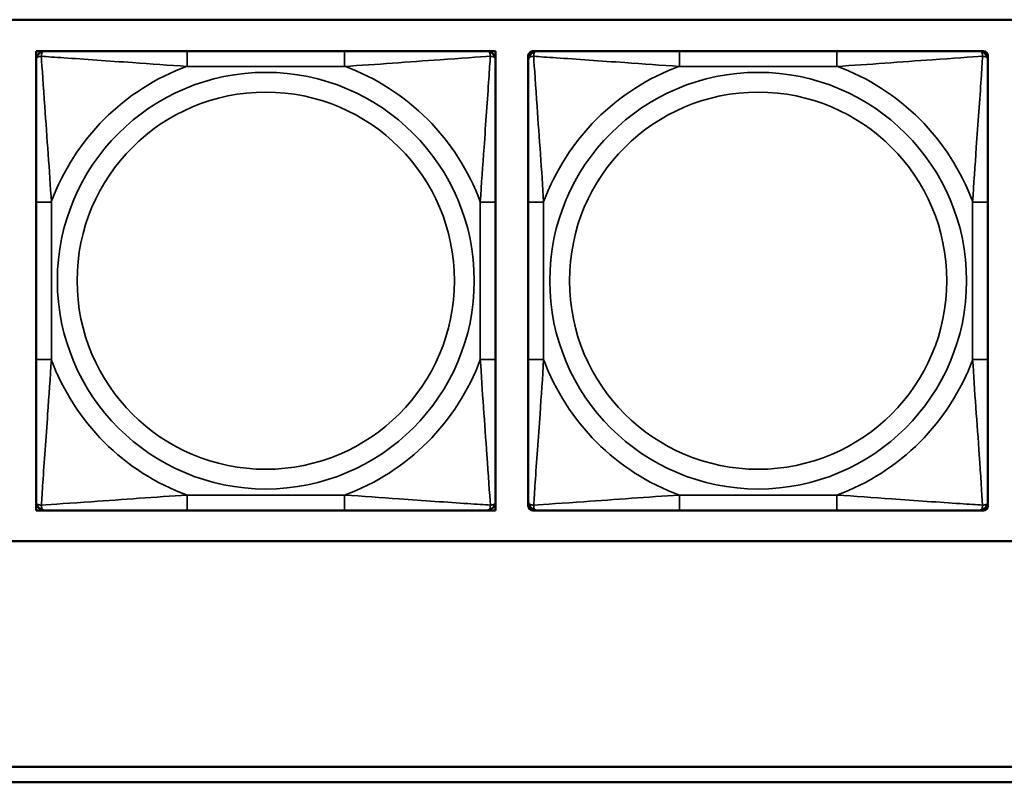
# Model space of a CAD drawing. Header units: inches. Extents: x -32 to 29.2, y -14.4 to 22.6.
# Tile 18 of 256: x -25.3 to -24, y -6.2 to -5.2. Entities that reach past the tile are written whole.
import ezdxf

# ---------------------------------------------------------------- set-up
doc = ezdxf.new("R2010")
doc.units = ezdxf.units.IN
doc.header["$MEASUREMENT"] = 0
doc.layers.add('Visible (ANSI)', color=7, linetype='Continuous', lineweight=50)
doc.layers.add('Visible Narrow (ANSI)', color=7, linetype='Continuous', lineweight=35)

msp = doc.modelspace()

# ---------------------------------------------------------------- linework, layer by layer
at = {"layer": 'Visible (ANSI)'}
for p, q in [((-27.8004, -5.2031), (-22.702, -5.2031)), ((-25.2306, -5.2434), (-25.2188, -5.2434)), ((-25.2306, -5.2552), (-25.2306, -5.2434)), ((-24.8342, -5.2434), (-25.0365, -5.2434)), ((-24.6519, -5.2434), (-24.6401, -5.2434)), ((-24.6401, -5.2434), (-24.6401, -5.2552)), ((-24.5981, -5.2552), (-24.5981, -5.2493)), ((-24.5922, -5.2434), (-24.5863, -5.2434)), ((-24.2017, -5.2434), (-24.404, -5.2434)), ((-24.0193, -5.2434), (-24.0134, -5.2434)), ((-24.0075, -5.2493), (-24.0075, -5.2552)), ((-25.2306, -5.4375), (-25.2306, -5.6398)), ((-24.6401, -5.6398), (-24.6401, -5.4375)), ((-24.5981, -5.4375), (-24.5981, -5.6398)), ((-24.0075, -5.6398), (-24.0075, -5.4375)), ((-25.2306, -5.8339), (-25.2306, -5.8221)), ((-24.6401, -5.8221), (-24.6401, -5.8339)), ((-24.5981, -5.828), (-24.5981, -5.8221)), ((-24.0075, -5.8221), (-24.0075, -5.828)), ((-25.2188, -5.8339), (-25.2306, -5.8339)), ((-25.0365, -5.8339), (-24.8342, -5.8339)), ((-24.6401, -5.8339), (-24.6519, -5.8339)), ((-24.5863, -5.8339), (-24.5922, -5.8339)), ((-24.404, -5.8339), (-24.2017, -5.8339)), ((-24.0134, -5.8339), (-24.0193, -5.8339)), ((-22.702, -5.8736), (-27.8004, -5.8736)), ((-27.8004, -6.1634), (-17.5129, -6.1634)), ((-17.5129, -6.1834), (-27.8004, -6.1834))]:
    msp.add_line(p, q, dxfattribs=at)
for centre, radius, start, end in [((-25.2188, -5.2552), 0.0118, 90, 180), ((-24.6519, -5.2552), 0.0118, 0, 90), ((-24.5922, -5.2493), 0.00591, 90, 180), ((-24.5863, -5.2552), 0.0118, 90, 180), ((-24.0193, -5.2552), 0.0118, 0, 90), ((-24.0134, -5.2493), 0.00591, 0, 90), ((-25.2188, -5.8221), 0.0118, 180, 270), ((-24.6519, -5.8221), 0.0118, 270, 0), ((-24.5863, -5.8221), 0.0118, 180, 270), ((-24.5922, -5.828), 0.00591, 180, 270), ((-24.0193, -5.8221), 0.0118, 270, 0), ((-24.0134, -5.828), 0.00591, 270, 0)]:
    msp.add_arc(centre, radius, start, end, dxfattribs=at)
for points, knots in [([(-25.0365, -5.2434), (-25.0602, -5.2434), (-25.0842, -5.2434), (-25.1075, -5.2434), (-25.1382, -5.2434), (-25.1691, -5.2434), (-25.1923, -5.2434), (-25.2043, -5.2434), (-25.214, -5.2434), (-25.2188, -5.2434)], [0.2569537, 0.2569537, 0.2569537, 0.2569537, 0.4371919, 0.4371919, 0.4371919, 0.6739428, 0.6739428, 0.6739428, 0.7963818, 0.7963818, 0.7963818, 0.7963818]), ([(-24.6519, -5.2434), (-24.6576, -5.2434), (-24.6701, -5.2434), (-24.6853, -5.2434), (-24.7088, -5.2434), (-24.7379, -5.2434), (-24.767, -5.2434), (-24.7891, -5.2434), (-24.8118, -5.2434), (-24.8342, -5.2434)], [-0.7968224, -0.7968224, -0.7968224, -0.7968224, -0.6514613, -0.6514613, -0.6514613, -0.427691, -0.427691, -0.427691, -0.2569517, -0.2569517, -0.2569517, -0.2569517]), ([(-24.404, -5.2434), (-24.4276, -5.2434), (-24.4516, -5.2434), (-24.475, -5.2434), (-24.5057, -5.2434), (-24.5365, -5.2434), (-24.5598, -5.2434), (-24.5718, -5.2434), (-24.5814, -5.2434), (-24.5863, -5.2434)], [0.2569537, 0.2569537, 0.2569537, 0.2569537, 0.4371919, 0.4371919, 0.4371919, 0.6739428, 0.6739428, 0.6739428, 0.7963818, 0.7963818, 0.7963818, 0.7963818]), ([(-24.0193, -5.2434), (-24.0251, -5.2434), (-24.0376, -5.2434), (-24.0528, -5.2434), (-24.0762, -5.2434), (-24.1053, -5.2434), (-24.1344, -5.2434), (-24.1566, -5.2434), (-24.1793, -5.2434), (-24.2017, -5.2434)], [-0.7968224, -0.7968224, -0.7968224, -0.7968224, -0.6514613, -0.6514613, -0.6514613, -0.427691, -0.427691, -0.427691, -0.2569517, -0.2569517, -0.2569517, -0.2569517]), ([(-25.2306, -5.2552), (-25.2306, -5.2609), (-25.2306, -5.2734), (-25.2306, -5.2886), (-25.2306, -5.312), (-25.2306, -5.3412), (-25.2306, -5.3702), (-25.2306, -5.3924), (-25.2306, -5.4151), (-25.2306, -5.4375)], [-0.7968224, -0.7968224, -0.7968224, -0.7968224, -0.6514613, -0.6514613, -0.6514613, -0.427691, -0.427691, -0.427691, -0.2569517, -0.2569517, -0.2569517, -0.2569517]), ([(-24.6401, -5.4375), (-24.6401, -5.4138), (-24.6401, -5.3898), (-24.6401, -5.3665), (-24.6401, -5.3358), (-24.6401, -5.3049), (-24.6401, -5.2817), (-24.6401, -5.2697), (-24.6401, -5.26), (-24.6401, -5.2552)], [0.2569537, 0.2569537, 0.2569537, 0.2569537, 0.4371919, 0.4371919, 0.4371919, 0.6739428, 0.6739428, 0.6739428, 0.7963818, 0.7963818, 0.7963818, 0.7963818]), ([(-24.5981, -5.2552), (-24.5981, -5.2609), (-24.5981, -5.2734), (-24.5981, -5.2886), (-24.5981, -5.312), (-24.5981, -5.3412), (-24.5981, -5.3702), (-24.5981, -5.3924), (-24.5981, -5.4151), (-24.5981, -5.4375)], [-0.7968224, -0.7968224, -0.7968224, -0.7968224, -0.6514613, -0.6514613, -0.6514613, -0.427691, -0.427691, -0.427691, -0.2569517, -0.2569517, -0.2569517, -0.2569517]), ([(-24.0075, -5.4375), (-24.0075, -5.4138), (-24.0075, -5.3898), (-24.0075, -5.3665), (-24.0075, -5.3358), (-24.0075, -5.3049), (-24.0075, -5.2817), (-24.0075, -5.2697), (-24.0075, -5.26), (-24.0075, -5.2552)], [0.2569537, 0.2569537, 0.2569537, 0.2569537, 0.4371919, 0.4371919, 0.4371919, 0.6739428, 0.6739428, 0.6739428, 0.7963818, 0.7963818, 0.7963818, 0.7963818]), ([(-25.2306, -5.6398), (-25.2306, -5.6635), (-25.2306, -5.6874), (-25.2306, -5.7108), (-25.2306, -5.7415), (-25.2306, -5.7724), (-25.2306, -5.7956), (-25.2306, -5.8076), (-25.2306, -5.8173), (-25.2306, -5.8221)], [0.2569537, 0.2569537, 0.2569537, 0.2569537, 0.4371919, 0.4371919, 0.4371919, 0.6739428, 0.6739428, 0.6739428, 0.7963818, 0.7963818, 0.7963818, 0.7963818]), ([(-24.6401, -5.8221), (-24.6401, -5.8164), (-24.6401, -5.8039), (-24.6401, -5.7887), (-24.6401, -5.7652), (-24.6401, -5.7361), (-24.6401, -5.707), (-24.6401, -5.6849), (-24.6401, -5.6622), (-24.6401, -5.6398)], [-0.7968224, -0.7968224, -0.7968224, -0.7968224, -0.6514613, -0.6514613, -0.6514613, -0.427691, -0.427691, -0.427691, -0.2569517, -0.2569517, -0.2569517, -0.2569517]), ([(-24.5981, -5.6398), (-24.5981, -5.6635), (-24.5981, -5.6874), (-24.5981, -5.7108), (-24.5981, -5.7415), (-24.5981, -5.7724), (-24.5981, -5.7956), (-24.5981, -5.8076), (-24.5981, -5.8173), (-24.5981, -5.8221)], [0.2569537, 0.2569537, 0.2569537, 0.2569537, 0.4371919, 0.4371919, 0.4371919, 0.6739428, 0.6739428, 0.6739428, 0.7963818, 0.7963818, 0.7963818, 0.7963818]), ([(-24.0075, -5.8221), (-24.0075, -5.8164), (-24.0075, -5.8039), (-24.0075, -5.7887), (-24.0075, -5.7652), (-24.0075, -5.7361), (-24.0075, -5.707), (-24.0075, -5.6849), (-24.0075, -5.6622), (-24.0075, -5.6398)], [-0.7968224, -0.7968224, -0.7968224, -0.7968224, -0.6514613, -0.6514613, -0.6514613, -0.427691, -0.427691, -0.427691, -0.2569517, -0.2569517, -0.2569517, -0.2569517]), ([(-25.2188, -5.8339), (-25.2131, -5.8339), (-25.2006, -5.8339), (-25.1854, -5.8339), (-25.162, -5.8339), (-25.1328, -5.8339), (-25.1038, -5.8339), (-25.0816, -5.8339), (-25.0589, -5.8339), (-25.0365, -5.8339)], [-0.7968224, -0.7968224, -0.7968224, -0.7968224, -0.6514613, -0.6514613, -0.6514613, -0.427691, -0.427691, -0.427691, -0.2569517, -0.2569517, -0.2569517, -0.2569517]), ([(-24.8342, -5.8339), (-24.8106, -5.8339), (-24.7866, -5.8339), (-24.7632, -5.8339), (-24.7325, -5.8339), (-24.7016, -5.8339), (-24.6784, -5.8339), (-24.6664, -5.8339), (-24.6568, -5.8339), (-24.6519, -5.8339)], [0.2569537, 0.2569537, 0.2569537, 0.2569537, 0.4371919, 0.4371919, 0.4371919, 0.6739428, 0.6739428, 0.6739428, 0.7963818, 0.7963818, 0.7963818, 0.7963818]), ([(-24.5863, -5.8339), (-24.5805, -5.8339), (-24.5681, -5.8339), (-24.5528, -5.8339), (-24.5294, -5.8339), (-24.5003, -5.8339), (-24.4712, -5.8339), (-24.449, -5.8339), (-24.4264, -5.8339), (-24.404, -5.8339)], [-0.7968224, -0.7968224, -0.7968224, -0.7968224, -0.6514613, -0.6514613, -0.6514613, -0.427691, -0.427691, -0.427691, -0.2569517, -0.2569517, -0.2569517, -0.2569517]), ([(-24.2017, -5.8339), (-24.178, -5.8339), (-24.154, -5.8339), (-24.1306, -5.8339), (-24.1, -5.8339), (-24.0691, -5.8339), (-24.0458, -5.8339), (-24.0338, -5.8339), (-24.0242, -5.8339), (-24.0193, -5.8339)], [0.2569537, 0.2569537, 0.2569537, 0.2569537, 0.4371919, 0.4371919, 0.4371919, 0.6739428, 0.6739428, 0.6739428, 0.7963818, 0.7963818, 0.7963818, 0.7963818])]:
    msp.add_open_spline(points, degree=3, knots=knots, dxfattribs=at)
at = {"layer": 'Visible Narrow (ANSI)'}
for p, q in [((-25.0365, -5.2434), (-25.0365, -5.2631)), ((-24.8342, -5.2434), (-24.8342, -5.2631)), ((-24.404, -5.2434), (-24.404, -5.2631)), ((-24.2017, -5.2434), (-24.2017, -5.2631)), ((-25.0365, -5.2631), (-24.8342, -5.2631)), ((-24.404, -5.2631), (-24.2017, -5.2631)), ((-25.2306, -5.4375), (-25.2109, -5.4375)), ((-25.2109, -5.6398), (-25.2109, -5.4375)), ((-24.6598, -5.4375), (-24.6598, -5.6398)), ((-24.6401, -5.4375), (-24.6598, -5.4375)), ((-24.5981, -5.4375), (-24.5784, -5.4375)), ((-24.5784, -5.6398), (-24.5784, -5.4375)), ((-24.0272, -5.4375), (-24.0272, -5.6398)), ((-24.0075, -5.4375), (-24.0272, -5.4375)), ((-25.2306, -5.6398), (-25.2109, -5.6398)), ((-24.6401, -5.6398), (-24.6598, -5.6398)), ((-24.5981, -5.6398), (-24.5784, -5.6398)), ((-24.0075, -5.6398), (-24.0272, -5.6398)), ((-24.8342, -5.8142), (-25.0365, -5.8142)), ((-25.0365, -5.8339), (-25.0365, -5.8142)), ((-24.8342, -5.8339), (-24.8342, -5.8142)), ((-24.2017, -5.8142), (-24.404, -5.8142)), ((-24.404, -5.8339), (-24.404, -5.8142)), ((-24.2017, -5.8339), (-24.2017, -5.8142))]:
    msp.add_line(p, q, dxfattribs=at)
for centre, radius in [((-24.9354, -5.5386), 0.2678), ((-24.3028, -5.5386), 0.2678), ((-24.9354, -5.5386), 0.2424), ((-24.3028, -5.5386), 0.2424)]:
    msp.add_circle(centre, radius, dxfattribs=at)
for centre, start, end in [((-24.9354, -5.5386), 110.1547, 159.8453), ((-24.9354, -5.5386), 20.1547, 69.8453), ((-24.3028, -5.5386), 110.1547, 159.8453), ((-24.3028, -5.5386), 20.1547, 69.8453), ((-24.9354, -5.5386), 200.1547, 249.8453), ((-24.9354, -5.5386), 290.1547, 339.8453), ((-24.3028, -5.5386), 200.1547, 249.8453), ((-24.3028, -5.5386), 290.1547, 339.8453)]:
    msp.add_arc(centre, 0.2936, start, end, dxfattribs=at)
for points, knots in [([(-25.2238, -5.2502), (-25.2238, -5.2494), (-25.2237, -5.2486), (-25.2235, -5.2472), (-25.2233, -5.2465), (-25.2229, -5.2456), (-25.2227, -5.2453), (-25.2224, -5.2449), (-25.2222, -5.2447), (-25.2219, -5.2444), (-25.2217, -5.2443), (-25.2211, -5.2439), (-25.2207, -5.2437), (-25.2199, -5.2434), (-25.2194, -5.2434), (-25.2188, -5.2434)], [-0.00023197, -0.00023197, -0.00023197, -0.00023197, 0.00913095, 0.00913095, 0.01983142, 0.01983142, 0.02651922, 0.02651922, 0.02986312, 0.02986312, 0.03521335, 0.03521335, 0.04377373, 0.04377373, 0.0532704, 0.0532704, 0.0532704, 0.0532704]), ([(-24.6519, -5.2434), (-24.6514, -5.2434), (-24.6509, -5.2434), (-24.65, -5.2437), (-24.6496, -5.2439), (-24.649, -5.2443), (-24.6488, -5.2444), (-24.6485, -5.2447), (-24.6484, -5.2449), (-24.648, -5.2453), (-24.6478, -5.2456), (-24.6474, -5.2465), (-24.6472, -5.2472), (-24.647, -5.2486), (-24.6469, -5.2494), (-24.6469, -5.2502)], [-0.0532704, -0.0532704, -0.0532704, -0.0532704, -0.04377373, -0.04377373, -0.03521335, -0.03521335, -0.02986312, -0.02986312, -0.02651922, -0.02651922, -0.01983142, -0.01983142, -0.00913095, -0.00913095, 0.00023197, 0.00023197, 0.00023197, 0.00023197]), ([(-24.5912, -5.2502), (-24.5912, -5.2494), (-24.5912, -5.2486), (-24.591, -5.2472), (-24.5908, -5.2465), (-24.5903, -5.2456), (-24.5901, -5.2453), (-24.5898, -5.2449), (-24.5897, -5.2447), (-24.5894, -5.2444), (-24.5892, -5.2443), (-24.5886, -5.2439), (-24.5882, -5.2437), (-24.5873, -5.2434), (-24.5868, -5.2434), (-24.5863, -5.2434)], [-0.00023197, -0.00023197, -0.00023197, -0.00023197, 0.00913095, 0.00913095, 0.01983142, 0.01983142, 0.02651922, 0.02651922, 0.02986312, 0.02986312, 0.03521335, 0.03521335, 0.04377373, 0.04377373, 0.0532704, 0.0532704, 0.0532704, 0.0532704]), ([(-24.0193, -5.2434), (-24.0188, -5.2434), (-24.0183, -5.2434), (-24.0174, -5.2437), (-24.017, -5.2439), (-24.0165, -5.2443), (-24.0162, -5.2444), (-24.0159, -5.2447), (-24.0158, -5.2449), (-24.0155, -5.2453), (-24.0153, -5.2456), (-24.0149, -5.2465), (-24.0146, -5.2472), (-24.0144, -5.2486), (-24.0144, -5.2494), (-24.0144, -5.2502)], [-0.0532704, -0.0532704, -0.0532704, -0.0532704, -0.04377373, -0.04377373, -0.03521335, -0.03521335, -0.02986312, -0.02986312, -0.02651922, -0.02651922, -0.01983142, -0.01983142, -0.00913095, -0.00913095, 0.00023197, 0.00023197, 0.00023197, 0.00023197]), ([(-25.2306, -5.2552), (-25.2306, -5.2546), (-25.2306, -5.2541), (-25.2303, -5.2533), (-25.2301, -5.2529), (-25.2298, -5.2523), (-25.2296, -5.2521), (-25.2293, -5.2518), (-25.2291, -5.2517), (-25.2287, -5.2513), (-25.2284, -5.2511), (-25.2275, -5.2507), (-25.2268, -5.2505), (-25.2254, -5.2503), (-25.2246, -5.2502), (-25.2238, -5.2502)], [-0.0532704, -0.0532704, -0.0532704, -0.0532704, -0.04377373, -0.04377373, -0.03521335, -0.03521335, -0.02986312, -0.02986312, -0.02651922, -0.02651922, -0.01983142, -0.01983142, -0.00913095, -0.00913095, 0.00023197, 0.00023197, 0.00023197, 0.00023197]), ([(-25.2238, -5.2502), (-25.2161, -5.2507), (-25.2061, -5.2514), (-25.1691, -5.2538), (-25.1374, -5.2561), (-25.0831, -5.26), (-25.0599, -5.2616), (-25.0365, -5.2631)], [-0.7478145, -0.7478145, -0.7478145, -0.7478145, -0.6493253, -0.6493253, -0.427691, -0.427691, -0.2569537, -0.2569537, -0.2569537, -0.2569537]), ([(-25.2109, -5.4375), (-25.2133, -5.397), (-25.2166, -5.3547), (-25.2213, -5.289), (-25.2229, -5.2646), (-25.2238, -5.2502)], [0.2569517, 0.2569517, 0.2569517, 0.2569517, 0.5559983, 0.5559983, 0.7482818, 0.7482818, 0.7482818, 0.7482818]), ([(-24.8342, -5.2631), (-24.7937, -5.2607), (-24.7514, -5.2574), (-24.6857, -5.2527), (-24.6613, -5.2511), (-24.6469, -5.2502)], [0.2569517, 0.2569517, 0.2569517, 0.2569517, 0.5559983, 0.5559983, 0.7482818, 0.7482818, 0.7482818, 0.7482818]), ([(-24.6469, -5.2502), (-24.6474, -5.2579), (-24.6481, -5.2679), (-24.6506, -5.3049), (-24.6528, -5.3366), (-24.6567, -5.3909), (-24.6584, -5.4141), (-24.6598, -5.4375)], [-0.7478145, -0.7478145, -0.7478145, -0.7478145, -0.6493253, -0.6493253, -0.427691, -0.427691, -0.2569537, -0.2569537, -0.2569537, -0.2569537]), ([(-24.6469, -5.2502), (-24.6461, -5.2502), (-24.6453, -5.2503), (-24.6439, -5.2505), (-24.6432, -5.2507), (-24.6423, -5.2511), (-24.642, -5.2513), (-24.6416, -5.2517), (-24.6414, -5.2518), (-24.6411, -5.2521), (-24.641, -5.2523), (-24.6406, -5.2529), (-24.6404, -5.2533), (-24.6401, -5.2541), (-24.6401, -5.2546), (-24.6401, -5.2552)], [-0.00023197, -0.00023197, -0.00023197, -0.00023197, 0.00913095, 0.00913095, 0.01983142, 0.01983142, 0.02651922, 0.02651922, 0.02986312, 0.02986312, 0.03521335, 0.03521335, 0.04377373, 0.04377373, 0.0532704, 0.0532704, 0.0532704, 0.0532704]), ([(-24.5981, -5.2552), (-24.5981, -5.2546), (-24.598, -5.2541), (-24.5978, -5.2533), (-24.5976, -5.2529), (-24.5972, -5.2523), (-24.597, -5.2521), (-24.5967, -5.2518), (-24.5966, -5.2517), (-24.5962, -5.2513), (-24.5959, -5.2511), (-24.5949, -5.2507), (-24.5943, -5.2505), (-24.5928, -5.2503), (-24.5921, -5.2502), (-24.5912, -5.2502)], [-0.0532704, -0.0532704, -0.0532704, -0.0532704, -0.04377373, -0.04377373, -0.03521335, -0.03521335, -0.02986312, -0.02986312, -0.02651922, -0.02651922, -0.01983142, -0.01983142, -0.00913095, -0.00913095, 0.00023197, 0.00023197, 0.00023197, 0.00023197]), ([(-24.5912, -5.2502), (-24.5836, -5.2507), (-24.5736, -5.2514), (-24.5365, -5.2538), (-24.5048, -5.2561), (-24.4506, -5.26), (-24.4273, -5.2616), (-24.404, -5.2631)], [-0.7478145, -0.7478145, -0.7478145, -0.7478145, -0.6493253, -0.6493253, -0.427691, -0.427691, -0.2569537, -0.2569537, -0.2569537, -0.2569537]), ([(-24.5784, -5.4375), (-24.5808, -5.397), (-24.5841, -5.3547), (-24.5887, -5.289), (-24.5903, -5.2646), (-24.5912, -5.2502)], [0.2569517, 0.2569517, 0.2569517, 0.2569517, 0.5559983, 0.5559983, 0.7482818, 0.7482818, 0.7482818, 0.7482818]), ([(-24.2017, -5.2631), (-24.1612, -5.2607), (-24.1188, -5.2574), (-24.0532, -5.2527), (-24.0287, -5.2511), (-24.0144, -5.2502)], [0.2569517, 0.2569517, 0.2569517, 0.2569517, 0.5559983, 0.5559983, 0.7482818, 0.7482818, 0.7482818, 0.7482818]), ([(-24.0144, -5.2502), (-24.0149, -5.2579), (-24.0155, -5.2679), (-24.018, -5.3049), (-24.0203, -5.3366), (-24.0242, -5.3909), (-24.0258, -5.4141), (-24.0272, -5.4375)], [-0.7478145, -0.7478145, -0.7478145, -0.7478145, -0.6493253, -0.6493253, -0.427691, -0.427691, -0.2569537, -0.2569537, -0.2569537, -0.2569537]), ([(-24.0144, -5.2502), (-24.0135, -5.2502), (-24.0128, -5.2503), (-24.0113, -5.2505), (-24.0107, -5.2507), (-24.0098, -5.2511), (-24.0094, -5.2513), (-24.009, -5.2517), (-24.0089, -5.2518), (-24.0086, -5.2521), (-24.0084, -5.2523), (-24.008, -5.2529), (-24.0079, -5.2533), (-24.0076, -5.2541), (-24.0075, -5.2546), (-24.0075, -5.2552)], [-0.00023197, -0.00023197, -0.00023197, -0.00023197, 0.00913095, 0.00913095, 0.01983142, 0.01983142, 0.02651922, 0.02651922, 0.02986312, 0.02986312, 0.03521335, 0.03521335, 0.04377373, 0.04377373, 0.0532704, 0.0532704, 0.0532704, 0.0532704]), ([(-25.2238, -5.8271), (-25.2233, -5.8194), (-25.2226, -5.8094), (-25.2202, -5.7724), (-25.2179, -5.7406), (-25.214, -5.6864), (-25.2124, -5.6632), (-25.2109, -5.6398)], [-0.7478145, -0.7478145, -0.7478145, -0.7478145, -0.6493253, -0.6493253, -0.427691, -0.427691, -0.2569537, -0.2569537, -0.2569537, -0.2569537]), ([(-24.6598, -5.6398), (-24.6574, -5.6803), (-24.6541, -5.7226), (-24.6495, -5.7883), (-24.6479, -5.8127), (-24.6469, -5.8271)], [0.2569517, 0.2569517, 0.2569517, 0.2569517, 0.5559983, 0.5559983, 0.7482818, 0.7482818, 0.7482818, 0.7482818]), ([(-24.5912, -5.8271), (-24.5907, -5.8194), (-24.5901, -5.8094), (-24.5876, -5.7724), (-24.5853, -5.7406), (-24.5814, -5.6864), (-24.5798, -5.6632), (-24.5784, -5.6398)], [-0.7478145, -0.7478145, -0.7478145, -0.7478145, -0.6493253, -0.6493253, -0.427691, -0.427691, -0.2569537, -0.2569537, -0.2569537, -0.2569537]), ([(-24.0272, -5.6398), (-24.0248, -5.6803), (-24.0215, -5.7226), (-24.0169, -5.7883), (-24.0153, -5.8127), (-24.0144, -5.8271)], [0.2569517, 0.2569517, 0.2569517, 0.2569517, 0.5559983, 0.5559983, 0.7482818, 0.7482818, 0.7482818, 0.7482818]), ([(-25.0365, -5.8142), (-25.077, -5.8166), (-25.1194, -5.8199), (-25.185, -5.8245), (-25.2094, -5.8261), (-25.2238, -5.8271)], [0.2569517, 0.2569517, 0.2569517, 0.2569517, 0.5559983, 0.5559983, 0.7482818, 0.7482818, 0.7482818, 0.7482818]), ([(-24.6469, -5.8271), (-24.6546, -5.8266), (-24.6646, -5.8259), (-24.7016, -5.8235), (-24.7334, -5.8212), (-24.7876, -5.8173), (-24.8108, -5.8156), (-24.8342, -5.8142)], [-0.7478145, -0.7478145, -0.7478145, -0.7478145, -0.6493253, -0.6493253, -0.427691, -0.427691, -0.2569537, -0.2569537, -0.2569537, -0.2569537]), ([(-24.404, -5.8142), (-24.4444, -5.8166), (-24.4868, -5.8199), (-24.5525, -5.8245), (-24.5769, -5.8261), (-24.5912, -5.8271)], [0.2569517, 0.2569517, 0.2569517, 0.2569517, 0.5559983, 0.5559983, 0.7482818, 0.7482818, 0.7482818, 0.7482818]), ([(-24.0144, -5.8271), (-24.022, -5.8266), (-24.032, -5.8259), (-24.0691, -5.8235), (-24.1008, -5.8212), (-24.1551, -5.8173), (-24.1783, -5.8156), (-24.2017, -5.8142)], [-0.7478145, -0.7478145, -0.7478145, -0.7478145, -0.6493253, -0.6493253, -0.427691, -0.427691, -0.2569537, -0.2569537, -0.2569537, -0.2569537]), ([(-25.2238, -5.8271), (-25.2246, -5.8271), (-25.2254, -5.827), (-25.2268, -5.8268), (-25.2275, -5.8266), (-25.2284, -5.8262), (-25.2287, -5.826), (-25.2291, -5.8256), (-25.2293, -5.8255), (-25.2296, -5.8252), (-25.2298, -5.825), (-25.2301, -5.8244), (-25.2303, -5.824), (-25.2306, -5.8231), (-25.2306, -5.8226), (-25.2306, -5.8221)], [-0.00023197, -0.00023197, -0.00023197, -0.00023197, 0.00913095, 0.00913095, 0.01983142, 0.01983142, 0.02651922, 0.02651922, 0.02986312, 0.02986312, 0.03521335, 0.03521335, 0.04377373, 0.04377373, 0.0532704, 0.0532704, 0.0532704, 0.0532704]), ([(-25.2188, -5.8339), (-25.2194, -5.8339), (-25.2199, -5.8339), (-25.2207, -5.8336), (-25.2211, -5.8334), (-25.2217, -5.833), (-25.2219, -5.8329), (-25.2222, -5.8326), (-25.2224, -5.8324), (-25.2227, -5.832), (-25.2229, -5.8317), (-25.2233, -5.8308), (-25.2235, -5.8301), (-25.2237, -5.8287), (-25.2238, -5.8279), (-25.2238, -5.8271)], [-0.0532704, -0.0532704, -0.0532704, -0.0532704, -0.04377373, -0.04377373, -0.03521335, -0.03521335, -0.02986312, -0.02986312, -0.02651922, -0.02651922, -0.01983142, -0.01983142, -0.00913095, -0.00913095, 0.00023197, 0.00023197, 0.00023197, 0.00023197]), ([(-24.6469, -5.8271), (-24.6469, -5.8279), (-24.647, -5.8287), (-24.6472, -5.8301), (-24.6474, -5.8308), (-24.6478, -5.8317), (-24.648, -5.832), (-24.6484, -5.8324), (-24.6485, -5.8326), (-24.6488, -5.8329), (-24.649, -5.833), (-24.6496, -5.8334), (-24.65, -5.8336), (-24.6509, -5.8339), (-24.6514, -5.8339), (-24.6519, -5.8339)], [-0.00023197, -0.00023197, -0.00023197, -0.00023197, 0.00913095, 0.00913095, 0.01983142, 0.01983142, 0.02651922, 0.02651922, 0.02986312, 0.02986312, 0.03521335, 0.03521335, 0.04377373, 0.04377373, 0.0532704, 0.0532704, 0.0532704, 0.0532704]), ([(-24.6401, -5.8221), (-24.6401, -5.8226), (-24.6401, -5.8231), (-24.6404, -5.824), (-24.6406, -5.8244), (-24.641, -5.825), (-24.6411, -5.8252), (-24.6414, -5.8255), (-24.6416, -5.8256), (-24.642, -5.826), (-24.6423, -5.8262), (-24.6432, -5.8266), (-24.6439, -5.8268), (-24.6453, -5.827), (-24.6461, -5.8271), (-24.6469, -5.8271)], [-0.0532704, -0.0532704, -0.0532704, -0.0532704, -0.04377373, -0.04377373, -0.03521335, -0.03521335, -0.02986312, -0.02986312, -0.02651922, -0.02651922, -0.01983142, -0.01983142, -0.00913095, -0.00913095, 0.00023197, 0.00023197, 0.00023197, 0.00023197]), ([(-24.5912, -5.8271), (-24.5921, -5.8271), (-24.5928, -5.827), (-24.5943, -5.8268), (-24.5949, -5.8266), (-24.5959, -5.8262), (-24.5962, -5.826), (-24.5966, -5.8256), (-24.5967, -5.8255), (-24.597, -5.8252), (-24.5972, -5.825), (-24.5976, -5.8244), (-24.5978, -5.824), (-24.598, -5.8231), (-24.5981, -5.8226), (-24.5981, -5.8221)], [-0.00023197, -0.00023197, -0.00023197, -0.00023197, 0.00913095, 0.00913095, 0.01983142, 0.01983142, 0.02651922, 0.02651922, 0.02986312, 0.02986312, 0.03521335, 0.03521335, 0.04377373, 0.04377373, 0.0532704, 0.0532704, 0.0532704, 0.0532704]), ([(-24.5863, -5.8339), (-24.5868, -5.8339), (-24.5873, -5.8339), (-24.5882, -5.8336), (-24.5886, -5.8334), (-24.5892, -5.833), (-24.5894, -5.8329), (-24.5897, -5.8326), (-24.5898, -5.8324), (-24.5901, -5.832), (-24.5903, -5.8317), (-24.5908, -5.8308), (-24.591, -5.8301), (-24.5912, -5.8287), (-24.5912, -5.8279), (-24.5912, -5.8271)], [-0.0532704, -0.0532704, -0.0532704, -0.0532704, -0.04377373, -0.04377373, -0.03521335, -0.03521335, -0.02986312, -0.02986312, -0.02651922, -0.02651922, -0.01983142, -0.01983142, -0.00913095, -0.00913095, 0.00023197, 0.00023197, 0.00023197, 0.00023197]), ([(-24.0144, -5.8271), (-24.0144, -5.8279), (-24.0144, -5.8287), (-24.0146, -5.8301), (-24.0149, -5.8308), (-24.0153, -5.8317), (-24.0155, -5.832), (-24.0158, -5.8324), (-24.0159, -5.8326), (-24.0162, -5.8329), (-24.0165, -5.833), (-24.017, -5.8334), (-24.0174, -5.8336), (-24.0183, -5.8339), (-24.0188, -5.8339), (-24.0193, -5.8339)], [-0.00023197, -0.00023197, -0.00023197, -0.00023197, 0.00913095, 0.00913095, 0.01983142, 0.01983142, 0.02651922, 0.02651922, 0.02986312, 0.02986312, 0.03521335, 0.03521335, 0.04377373, 0.04377373, 0.0532704, 0.0532704, 0.0532704, 0.0532704]), ([(-24.0075, -5.8221), (-24.0075, -5.8226), (-24.0076, -5.8231), (-24.0079, -5.824), (-24.008, -5.8244), (-24.0084, -5.825), (-24.0086, -5.8252), (-24.0089, -5.8255), (-24.009, -5.8256), (-24.0094, -5.826), (-24.0098, -5.8262), (-24.0107, -5.8266), (-24.0113, -5.8268), (-24.0128, -5.827), (-24.0135, -5.8271), (-24.0144, -5.8271)], [-0.0532704, -0.0532704, -0.0532704, -0.0532704, -0.04377373, -0.04377373, -0.03521335, -0.03521335, -0.02986312, -0.02986312, -0.02651922, -0.02651922, -0.01983142, -0.01983142, -0.00913095, -0.00913095, 0.00023197, 0.00023197, 0.00023197, 0.00023197])]:
    msp.add_open_spline(points, degree=3, knots=knots, dxfattribs=at)

doc.saveas('drawing.dxf')
